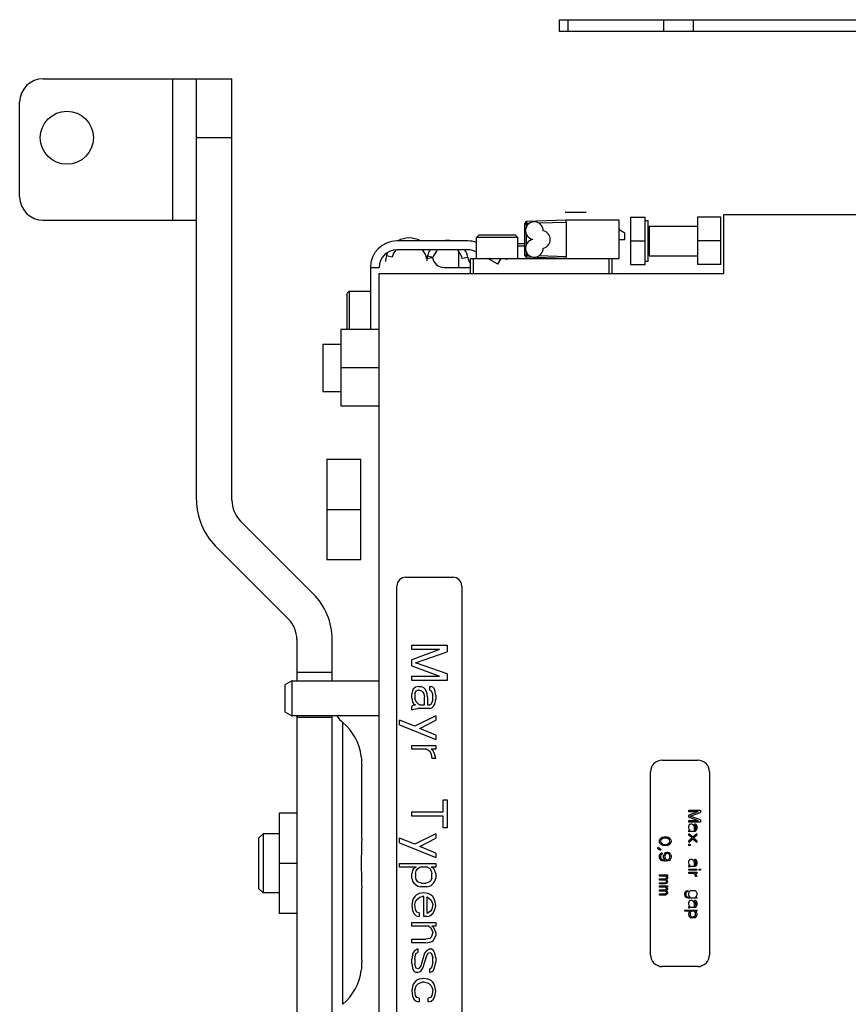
# Model space of a CAD drawing. Extents: x -1767 to 1181, y 8 to 1639.
# Tile 59 of 74: x 359 to 500, y 816 to 983. Entities that reach past the tile are written whole.
import ezdxf

# ---------------------------------------------------------------- set-up
doc = ezdxf.new("R2010")
doc.units = 0
doc.header["$LTSCALE"] = 65.395
doc.layers.get('0').update_dxf_attribs({"linetype": 'CONTINUOUS'})

msp = doc.modelspace()

# ---------------------------------------------------------------- linework, layer by layer
at = {"color": 6, "linetype": 'CONTINUOUS'}
for p, q in [((450.94, 980.66), (450.94, 982.66)), ((450.94, 982.66), (520.94, 982.66)), ((520.94, 980.66), (450.94, 980.66)), ((363.41, 972.66), (395.41, 972.66)), ((389.41, 901.22), (389.41, 972.66)), ((395.41, 901.22), (395.41, 972.66)), ((359.41, 952.66), (359.41, 968.66)), ((478.84, 939.66), (478.84, 949.66)), ((478.84, 949.66), (502.94, 949.66)), ((363.41, 948.66), (389.41, 948.66)), ((452.09, 948.66), (445.38, 948.43)), ((461.09, 948.66), (452.09, 948.66)), ((452.09, 948.36), (452.09, 942.46)), ((461.09, 942.16), (461.09, 948.66)), ((462.99, 949.16), (465.49, 949.16)), ((465.49, 941.16), (465.49, 949.16)), ((465.49, 948.61), (465.99, 948.61)), ((474.34, 949.16), (474.34, 941.16)), ((478.34, 949.16), (474.34, 949.16)), ((462.04, 946.48), (461.09, 947.03)), ((466.19, 947.66), (474.34, 947.66)), ((435.42, 945.16), (423.39, 945.16)), ((437.29, 946.16), (436.89, 945.76)), ((436.89, 942.16), (436.89, 945.76)), ((443.89, 945.76), (436.89, 945.76)), ((443.49, 946.16), (437.29, 946.16)), ((443.49, 946.16), (443.89, 945.76)), ((443.89, 942.16), (443.89, 945.76)), ((445.09, 944.66), (443.89, 944.66)), ((462.99, 945.16), (465.49, 945.16)), ((478.34, 945.16), (474.34, 945.16)), ((433.89, 940.66), (433.89, 943.35)), ((445.09, 944.26), (443.89, 944.26)), ((435.89, 939.66), (435.89, 942.16)), ((435.89, 942.16), (436.39, 942.16)), ((446.89, 942.16), (446.89, 942.34)), ((459.89, 939.66), (459.89, 942.16)), ((465.49, 941.71), (465.99, 941.71)), ((466.19, 942.66), (474.34, 942.66)), ((420.39, 739.66), (420.39, 939.66)), ((420.39, 939.66), (478.84, 939.66)), ((414.89, 936.26), (415.29, 936.66)), ((415.29, 936.66), (415.29, 930.16)), ((415.29, 936.66), (418.89, 936.66)), ((414.89, 936.26), (414.89, 930.16)), ((413.89, 930.16), (413.89, 917.16)), ((420.39, 930.16), (413.89, 930.16)), ((410.84, 927.66), (410.84, 919.66)), ((410.84, 927.66), (413.89, 927.66)), ((420.39, 923.66), (413.89, 923.66)), ((410.84, 919.66), (413.89, 919.66)), ((420.39, 917.16), (413.89, 917.16)), ((411.49, 908.16), (411.49, 891.16)), ((411.49, 908.16), (417.29, 908.16)), ((411.49, 899.66), (417.29, 899.66)), ((409.19, 885.37), (396.88, 897.68)), ((404.95, 881.12), (392.63, 893.44)), ((411.49, 891.16), (417.29, 891.16)), ((406.41, 877.59), (406.41, 870.61)), ((412.41, 870.61), (412.41, 877.59)), ((404.39, 869.93), (404.39, 865.35)), ((405.59, 870.61), (405.59, 864.66)), ((404.39, 865.35), (405.59, 864.66)), ((420.39, 864.66), (405.59, 864.66)), ((406.41, 864.66), (406.41, 807.16)), ((412.41, 807.16), (412.41, 864.66)), ((403.41, 848.16), (403.41, 831.16)), ((406.41, 848.16), (403.41, 848.16)), ((399.94, 843.91), (400.69, 844.66)), ((400.69, 844.66), (400.69, 834.66)), ((403.41, 844.66), (400.69, 844.66)), ((399.94, 843.91), (399.94, 835.41)), ((406.41, 839.66), (403.41, 839.66)), ((399.94, 835.41), (400.69, 834.66)), ((403.41, 834.66), (400.69, 834.66)), ((406.41, 831.16), (403.41, 831.16))]:
    msp.add_line(p, q, dxfattribs=at)
at = {"color": 9, "linetype": 'CONTINUOUS'}
for p, q in [((452.44, 980.66), (452.44, 982.66)), ((468.62, 982.66), (468.62, 980.66)), ((473.62, 982.66), (473.62, 980.66)), ((385.41, 948.66), (385.41, 972.66)), ((395.41, 962.66), (389.41, 962.66)), ((445.38, 947.64), (445.38, 948.13)), ((447.46, 948.2), (452.09, 948.36)), ((445.38, 944.63), (445.38, 946.18)), ((445.38, 942.69), (445.38, 943.18)), ((445.38, 942.69), (445.83, 942.68)), ((406.41, 872.06), (412.41, 872.06)), ((406.41, 864.44), (412.41, 864.44)), ((414.2, 815.77), (414.2, 863.55))]:
    msp.add_line(p, q, dxfattribs=at)
at = {"color": 2, "linetype": 'CONTINUOUS'}
for p, q in [((455.46, 949.96), (451.92, 949.96)), ((445.09, 942.69), (445.09, 948.13)), ((445.09, 948.13), (445.38, 948.13)), ((445.83, 948.14), (445.38, 948.13)), ((452.09, 948.36), (452.09, 948.66)), ((462.99, 949.16), (462.99, 941.16)), ((465.99, 941.71), (465.99, 948.61)), ((478.34, 941.16), (478.34, 949.16)), ((462.04, 945.41), (462.04, 946.48)), ((466.19, 947.66), (466.19, 942.66)), ((461.09, 945.41), (462.04, 945.41)), ((435.42, 943.66), (423.39, 943.66)), ((422.57, 942.41), (421.6, 942.66)), ((428.43, 942.16), (429.42, 942.33)), ((428.58, 942.66), (429.55, 942.4)), ((435.41, 942.33), (434.43, 942.17)), ((436.39, 939.66), (436.39, 942.16)), ((436.39, 942.16), (461.09, 942.16)), ((440.48, 941.2), (438.83, 942.16)), ((440.48, 941.2), (441.04, 942.16)), ((441.83, 942.16), (442.1, 942)), ((445.38, 942.69), (445.09, 942.69)), ((452.09, 942.16), (445.38, 942.39)), ((452.09, 942.46), (447.46, 942.62)), ((452.09, 942.16), (452.09, 942.46)), ((459.39, 939.66), (459.39, 942.16)), ((418.89, 940.66), (418.89, 930.16)), ((418.89, 940.66), (420.39, 940.66)), ((431.39, 940.66), (435.89, 940.66)), ((462.99, 941.16), (465.49, 941.16)), ((478.34, 941.16), (474.34, 941.16)), ((417.29, 891.16), (417.29, 908.16)), ((424.89, 888.16), (432.89, 888.16)), ((423.39, 792.66), (423.39, 886.66)), ((434.39, 886.66), (434.39, 792.66)), ((425.89, 875.91), (425.89, 876.66)), ((425.89, 876.66), (431.89, 876.66)), ((431.89, 876.66), (431.89, 875.53)), ((430.61, 875.91), (425.89, 874.16)), ((430.61, 875.91), (425.89, 875.91)), ((426.53, 873.66), (431.89, 875.53)), ((425.89, 873.16), (425.89, 874.16)), ((425.89, 873.16), (430.61, 871.41)), ((431.89, 871.78), (426.53, 873.66)), ((425.89, 870.66), (425.89, 871.41)), ((425.89, 871.41), (430.61, 871.41)), ((431.89, 871.78), (431.89, 870.66)), ((405.59, 870.61), (404.39, 869.93)), ((405.59, 870.61), (420.39, 870.61)), ((431.89, 870.66), (425.89, 870.66)), ((426.53, 869.53), (426.14, 869.16)), ((427.04, 869.66), (426.53, 869.53)), ((427.04, 869.66), (427.42, 869.66)), ((427.93, 869.41), (427.42, 869.66)), ((428.95, 869.03), (428.95, 869.66)), ((428.95, 869.66), (429.21, 869.66)), ((429.46, 869.53), (429.21, 869.66)), ((429.72, 869.28), (429.46, 869.53)), ((426.02, 868.91), (425.89, 868.41)), ((425.89, 867.66), (425.89, 868.41)), ((426.14, 869.16), (426.02, 868.91)), ((426.4, 868.41), (426.65, 868.91)), ((426.4, 868.41), (426.4, 867.66)), ((426.65, 868.91), (426.91, 869.03)), ((427.16, 869.03), (426.91, 869.03)), ((427.16, 869.03), (427.55, 868.91)), ((427.55, 868.91), (427.8, 868.66)), ((427.8, 868.66), (427.93, 868.41)), ((428.19, 869.16), (427.93, 869.41)), ((427.93, 868.41), (428.06, 867.91)), ((428.06, 866.53), (428.06, 867.91)), ((428.44, 868.66), (428.19, 869.16)), ((428.57, 867.91), (428.44, 868.66)), ((428.57, 867.91), (428.57, 866.53)), ((428.95, 869.03), (429.21, 868.91)), ((429.21, 868.91), (429.33, 868.66)), ((429.33, 868.66), (429.46, 868.16)), ((429.46, 867.41), (429.46, 868.16)), ((429.84, 869.03), (429.72, 869.28)), ((429.97, 868.16), (429.84, 869.03)), ((429.97, 868.16), (429.97, 867.41)), ((425.89, 867.66), (426.02, 867.03)), ((426.14, 866.41), (425.89, 866.28)), ((425.89, 865.66), (425.89, 866.28)), ((426.02, 867.03), (426.27, 866.66)), ((426.53, 866.53), (426.14, 866.41)), ((426.27, 866.66), (426.53, 866.53)), ((426.65, 867.03), (426.4, 867.66)), ((427.04, 866.66), (426.65, 867.03)), ((427.29, 866.53), (427.04, 866.66)), ((427.29, 866.53), (428.06, 866.53)), ((428.57, 866.53), (428.95, 866.53)), ((429.21, 866.66), (428.95, 866.53)), ((429.33, 866.91), (429.21, 866.66)), ((429.46, 867.41), (429.33, 866.91)), ((429.33, 866.03), (429.59, 866.28)), ((429.59, 866.28), (429.84, 866.66)), ((429.84, 866.66), (429.97, 867.41)), ((425.89, 865.66), (426.27, 865.78)), ((426.27, 865.78), (426.91, 865.91)), ((429.97, 864.66), (426.4, 862.91)), ((428.95, 865.91), (426.91, 865.91)), ((428.95, 865.91), (429.33, 866.03)), ((429.97, 864.66), (429.97, 863.91)), ((423.84, 863.16), (423.84, 863.91)), ((426.4, 862.91), (423.84, 863.91)), ((423.84, 863.16), (429.97, 860.66)), ((427.29, 862.53), (429.97, 863.91)), ((429.97, 861.41), (427.29, 862.53)), ((429.97, 861.41), (429.97, 860.66)), ((425.89, 859.03), (425.89, 859.66)), ((425.89, 859.66), (429.97, 859.66)), ((429.97, 859.66), (429.97, 859.03)), ((428.44, 859.03), (425.89, 859.03)), ((428.44, 859.03), (428.95, 858.66)), ((428.95, 858.66), (429.21, 858.16)), ((429.46, 858.78), (429.21, 859.03)), ((429.97, 859.03), (429.21, 859.03)), ((429.21, 858.16), (429.33, 857.41)), ((429.72, 858.41), (429.46, 858.78)), ((429.84, 858.03), (429.72, 858.41)), ((429.97, 857.41), (429.84, 858.03)), ((429.97, 857.41), (429.33, 857.41)), ((468.39, 857.16), (474.39, 857.16)), ((417.41, 843.8), (417.41, 856.15)), ((466.39, 824.16), (466.39, 855.16)), ((476.39, 855.16), (476.39, 824.16)), ((431.25, 848.41), (431.25, 850.41)), ((431.25, 850.41), (431.89, 850.41)), ((431.89, 850.41), (431.89, 845.66)), ((425.89, 847.66), (425.89, 848.41)), ((425.89, 848.41), (431.25, 848.41)), ((472.89, 848.41), (472.89, 848.66)), ((472.89, 848.66), (474.89, 848.66)), ((474.46, 848.41), (472.89, 847.83)), ((474.46, 848.41), (472.89, 848.41)), ((472.89, 847.49), (472.89, 847.83)), ((473.1, 847.66), (474.89, 848.28)), ((474.89, 848.66), (474.89, 848.28)), ((431.25, 847.66), (425.89, 847.66)), ((431.25, 845.66), (431.25, 847.66)), ((472.89, 847.49), (474.46, 846.91)), ((472.89, 846.66), (472.89, 846.91)), ((472.89, 846.91), (474.46, 846.91)), ((474.89, 846.66), (472.89, 846.66)), ((472.93, 846.08), (472.97, 846.16)), ((473.1, 846.28), (472.97, 846.16)), ((474.89, 847.03), (473.1, 847.66)), ((473.1, 846.28), (473.27, 846.33)), ((473.27, 846.33), (473.4, 846.33)), ((473.4, 846.33), (473.57, 846.24)), ((473.57, 846.24), (473.65, 846.16)), ((473.65, 846.16), (473.74, 845.99)), ((473.91, 846.12), (473.91, 846.33)), ((473.91, 846.33), (473.99, 846.33)), ((473.99, 846.33), (474.08, 846.28)), ((474.08, 846.28), (474.16, 846.2)), ((474.16, 846.2), (474.21, 846.12)), ((474.89, 847.03), (474.89, 846.66)), ((429.97, 844.66), (426.4, 842.91)), ((429.97, 844.66), (429.97, 843.91)), ((431.89, 845.66), (431.25, 845.66)), ((472.89, 845.91), (472.93, 846.08)), ((472.89, 845.66), (472.89, 845.91)), ((472.93, 845.45), (472.89, 845.66)), ((472.89, 845.2), (472.97, 845.24)), ((472.89, 844.99), (472.89, 845.2)), ((473.02, 845.03), (472.89, 844.99)), ((472.89, 844.41), (472.89, 844.66)), ((473.57, 844.08), (472.89, 844.66)), ((473.02, 845.33), (472.93, 845.45)), ((472.97, 845.24), (473.1, 845.28)), ((473.1, 845.28), (473.02, 845.33)), ((473.23, 845.08), (473.02, 845.03)), ((473.91, 845.08), (473.23, 845.08)), ((474.25, 844.66), (473.57, 844.08)), ((473.74, 845.99), (473.78, 845.74)), ((473.78, 845.74), (473.78, 845.28)), ((473.78, 845.28), (473.91, 845.28)), ((473.99, 846.08), (473.91, 846.12)), ((473.91, 845.28), (473.99, 845.33)), ((474.04, 845.12), (473.91, 845.08)), ((474.04, 845.99), (473.99, 846.08)), ((473.99, 845.33), (474.04, 845.41)), ((474.08, 845.83), (474.04, 845.99)), ((474.04, 845.41), (474.08, 845.58)), ((474.12, 845.2), (474.04, 845.12)), ((474.08, 845.58), (474.08, 845.83)), ((474.21, 845.33), (474.12, 845.2)), ((474.21, 846.12), (474.25, 845.83)), ((474.25, 845.58), (474.21, 845.33)), ((474.25, 845.83), (474.25, 845.58)), ((474.25, 844.66), (474.25, 844.41)), ((423.84, 843.16), (423.84, 843.91)), ((426.4, 842.91), (423.84, 843.91)), ((423.84, 843.16), (429.97, 840.66)), ((427.29, 842.53), (429.97, 843.91)), ((467.89, 843.41), (467.93, 843.66)), ((467.93, 843.16), (467.89, 843.41)), ((468.06, 843.87), (467.93, 843.66)), ((467.93, 843.16), (468.06, 842.95)), ((468.19, 843.99), (468.06, 843.87)), ((468.06, 842.95), (468.19, 842.83)), ((468.14, 843.62), (468.1, 843.41)), ((468.1, 843.41), (468.14, 843.2)), ((468.23, 843.74), (468.14, 843.62)), ((468.14, 843.2), (468.23, 843.08)), ((468.19, 843.99), (468.36, 844.08)), ((468.36, 842.74), (468.19, 842.83)), ((468.23, 843.74), (468.48, 843.91)), ((468.48, 842.91), (468.23, 843.08)), ((468.36, 844.08), (468.48, 844.12)), ((468.48, 844.12), (468.7, 844.16)), ((468.74, 843.95), (468.48, 843.91)), ((468.48, 842.91), (468.74, 842.87)), ((468.7, 844.16), (469.08, 844.16)), ((469.04, 843.95), (468.74, 843.95)), ((468.74, 842.87), (469.04, 842.87)), ((469.29, 843.91), (469.04, 843.95)), ((469.04, 842.87), (469.29, 842.91)), ((469.08, 844.16), (469.29, 844.12)), ((469.29, 844.12), (469.42, 844.08)), ((469.29, 843.91), (469.55, 843.74)), ((469.55, 843.08), (469.29, 842.91)), ((469.42, 844.08), (469.59, 843.99)), ((469.59, 842.83), (469.42, 842.74)), ((469.63, 843.62), (469.55, 843.74)), ((469.55, 843.08), (469.63, 843.2)), ((469.72, 843.87), (469.59, 843.99)), ((469.59, 842.83), (469.72, 842.95)), ((469.67, 843.41), (469.63, 843.62)), ((469.63, 843.2), (469.67, 843.41)), ((469.84, 843.66), (469.72, 843.87)), ((469.72, 842.95), (469.84, 843.16)), ((469.84, 843.66), (469.89, 843.41)), ((469.89, 843.41), (469.84, 843.16)), ((472.89, 844.41), (473.44, 843.95)), ((473.44, 843.95), (472.89, 843.49)), ((472.89, 843.24), (473.57, 843.83)), ((472.89, 843.24), (472.89, 843.49)), ((472.89, 842.7), (472.89, 842.91)), ((472.89, 842.91), (473.1, 842.91)), ((473.1, 842.91), (473.1, 842.7)), ((473.57, 843.83), (474.25, 843.24)), ((473.7, 843.95), (474.25, 844.41)), ((474.25, 843.49), (473.7, 843.95)), ((474.25, 843.49), (474.25, 843.24)), ((429.97, 841.41), (427.29, 842.53)), ((429.97, 841.41), (429.97, 840.66)), ((467.63, 842.12), (467.63, 842.33)), ((468.1, 842.08), (467.63, 842.33)), ((467.63, 842.12), (468.1, 841.87)), ((468.06, 841.28), (467.93, 841.08)), ((468.23, 841.41), (468.06, 841.28)), ((468.1, 842.08), (468.1, 841.87)), ((468.23, 841.16), (468.14, 841.03)), ((468.23, 841.41), (468.36, 841.45)), ((468.36, 841.24), (468.23, 841.16)), ((468.48, 842.7), (468.36, 842.74)), ((468.36, 841.45), (468.36, 841.24)), ((468.7, 842.66), (468.48, 842.7)), ((468.78, 841.33), (468.65, 841.12)), ((469.08, 842.66), (468.7, 842.66)), ((468.95, 841.45), (468.78, 841.33)), ((468.95, 841.2), (468.87, 841.08)), ((468.95, 841.45), (469.16, 841.53)), ((469.08, 841.28), (468.95, 841.2)), ((469.29, 842.7), (469.08, 842.66)), ((469.21, 841.33), (469.08, 841.28)), ((469.16, 841.53), (469.33, 841.53)), ((469.29, 841.33), (469.21, 841.33)), ((469.42, 842.74), (469.29, 842.7)), ((469.42, 841.28), (469.29, 841.33)), ((469.33, 841.53), (469.55, 841.45)), ((469.55, 841.2), (469.42, 841.28)), ((469.72, 841.33), (469.55, 841.45)), ((469.63, 841.08), (469.55, 841.2)), ((469.84, 841.12), (469.72, 841.33)), ((473.1, 842.7), (472.89, 842.7)), ((423.84, 839.03), (423.84, 839.66)), ((423.84, 839.66), (429.97, 839.66)), ((429.97, 839.66), (429.97, 839.03)), ((467.89, 840.87), (467.93, 841.08)), ((467.89, 840.7), (467.89, 840.87)), ((467.93, 840.49), (467.89, 840.7)), ((467.93, 840.49), (468.06, 840.28)), ((468.06, 840.28), (468.23, 840.16)), ((468.14, 841.03), (468.1, 840.91)), ((468.1, 840.91), (468.1, 840.66)), ((468.1, 840.66), (468.14, 840.53)), ((468.14, 840.53), (468.23, 840.41)), ((468.23, 840.41), (468.36, 840.33)), ((468.44, 840.08), (468.23, 840.16)), ((468.36, 840.33), (468.48, 840.28)), ((468.74, 840.03), (468.44, 840.08)), ((468.48, 840.28), (468.74, 840.24)), ((468.61, 840.91), (468.65, 841.12)), ((468.61, 840.7), (468.61, 840.91)), ((468.65, 840.49), (468.61, 840.7)), ((468.65, 840.49), (468.82, 840.24)), ((468.74, 840.24), (468.82, 840.24)), ((469.04, 840.03), (468.74, 840.03)), ((468.87, 841.08), (468.82, 840.95)), ((468.82, 840.95), (468.82, 840.66)), ((468.82, 840.66), (468.87, 840.53)), ((468.87, 840.53), (468.95, 840.41)), ((468.95, 840.41), (469.08, 840.33)), ((469.33, 840.08), (469.04, 840.03)), ((469.08, 840.33), (469.21, 840.28)), ((469.21, 840.28), (469.29, 840.28)), ((469.29, 840.28), (469.42, 840.33)), ((469.55, 840.16), (469.33, 840.08)), ((469.42, 840.33), (469.55, 840.41)), ((469.55, 840.41), (469.63, 840.53)), ((469.55, 840.16), (469.72, 840.28)), ((469.67, 840.95), (469.63, 841.08)), ((469.63, 840.53), (469.67, 840.66)), ((469.67, 840.66), (469.67, 840.95)), ((469.72, 840.28), (469.84, 840.49)), ((469.84, 841.12), (469.89, 840.91)), ((469.89, 840.7), (469.84, 840.49)), ((469.89, 840.91), (469.89, 840.7)), ((472.89, 839.95), (472.93, 840.12)), ((472.89, 839.7), (472.89, 839.95)), ((472.93, 839.49), (472.89, 839.7)), ((472.93, 840.12), (472.97, 840.2)), ((473.02, 839.37), (472.93, 839.49)), ((473.1, 840.33), (472.97, 840.2)), ((473.1, 840.33), (473.27, 840.37)), ((473.27, 840.37), (473.4, 840.37)), ((473.4, 840.37), (473.57, 840.28)), ((473.57, 840.28), (473.65, 840.2)), ((473.65, 840.2), (473.74, 840.03)), ((473.74, 840.03), (473.78, 839.78)), ((473.78, 839.78), (473.78, 839.33)), ((473.91, 840.16), (473.91, 840.37)), ((473.91, 840.37), (473.99, 840.37)), ((473.99, 840.12), (473.91, 840.16)), ((473.99, 840.37), (474.08, 840.33)), ((474.04, 840.03), (473.99, 840.12)), ((474.08, 839.87), (474.04, 840.03)), ((474.04, 839.45), (474.08, 839.62)), ((474.08, 840.33), (474.16, 840.24)), ((474.08, 839.62), (474.08, 839.87)), ((474.16, 840.24), (474.21, 840.16)), ((474.21, 840.16), (474.25, 839.87)), ((474.25, 839.62), (474.21, 839.37)), ((474.25, 839.87), (474.25, 839.62)), ((426.65, 839.03), (423.84, 839.03)), ((426.02, 838.41), (425.89, 837.91)), ((425.89, 837.16), (425.89, 837.91)), ((426.14, 838.66), (426.02, 838.41)), ((426.4, 838.91), (426.14, 838.66)), ((426.65, 839.03), (426.4, 838.91)), ((426.53, 837.91), (426.65, 838.41)), ((426.53, 837.91), (426.53, 837.41)), ((426.65, 838.41), (426.91, 838.78)), ((426.91, 838.78), (427.29, 839.03)), ((428.57, 839.03), (427.29, 839.03)), ((428.57, 839.03), (428.95, 838.78)), ((428.95, 838.78), (429.21, 838.41)), ((429.46, 838.91), (429.21, 839.03)), ((429.97, 839.03), (429.21, 839.03)), ((429.21, 838.41), (429.33, 837.91)), ((429.33, 837.16), (429.33, 837.91)), ((429.72, 838.66), (429.46, 838.91)), ((429.84, 838.41), (429.72, 838.66)), ((429.97, 837.91), (429.84, 838.41)), ((429.97, 837.91), (429.97, 837.16)), ((472.89, 839.24), (472.97, 839.28)), ((472.89, 839.03), (472.89, 839.24)), ((473.02, 839.08), (472.89, 839.03)), ((472.89, 838.49), (472.89, 838.7)), ((472.89, 838.7), (474.25, 838.7)), ((474.25, 838.49), (472.89, 838.49)), ((472.89, 837.95), (472.89, 838.16)), ((472.89, 838.16), (474.25, 838.16)), ((473.74, 837.95), (472.89, 837.95)), ((472.97, 839.28), (473.1, 839.33)), ((473.1, 839.33), (473.02, 839.37)), ((473.23, 839.12), (473.02, 839.08)), ((473.91, 839.12), (473.23, 839.12)), ((473.74, 837.95), (473.91, 837.83)), ((473.78, 839.33), (473.91, 839.33)), ((473.91, 839.33), (473.99, 839.37)), ((474.04, 839.16), (473.91, 839.12)), ((473.99, 837.66), (473.91, 837.83)), ((473.99, 839.37), (474.04, 839.45)), ((473.99, 837.95), (474.08, 837.87)), ((474.25, 837.95), (473.99, 837.95)), ((474.12, 839.24), (474.04, 839.16)), ((474.08, 837.87), (474.16, 837.74)), ((474.21, 839.37), (474.12, 839.24)), ((474.25, 838.7), (474.25, 838.49)), ((474.25, 838.16), (474.25, 837.95)), ((474.67, 838.49), (474.67, 838.7)), ((474.67, 838.7), (474.89, 838.7)), ((474.89, 838.49), (474.67, 838.49)), ((474.89, 838.7), (474.89, 838.49)), ((425.89, 837.16), (426.02, 836.66)), ((426.02, 836.66), (426.27, 836.28)), ((426.27, 836.28), (426.91, 835.78)), ((426.65, 836.91), (426.53, 837.41)), ((426.91, 836.53), (426.65, 836.91)), ((427.16, 836.41), (426.91, 836.53)), ((427.55, 836.28), (427.16, 836.41)), ((427.55, 836.28), (428.31, 836.28)), ((428.7, 836.41), (428.31, 836.28)), ((429.08, 836.66), (428.7, 836.41)), ((429.33, 837.16), (429.08, 836.66)), ((429.21, 835.91), (429.59, 836.28)), ((429.59, 836.28), (429.84, 836.66)), ((429.84, 836.66), (429.97, 837.16)), ((467.89, 837.49), (467.89, 837.7)), ((467.89, 837.7), (469.25, 837.7)), ((468.95, 837.49), (467.89, 837.49)), ((467.89, 836.83), (467.89, 837.03)), ((467.89, 837.03), (468.91, 837.03)), ((468.91, 836.83), (467.89, 836.83)), ((467.89, 836.16), (467.89, 836.37)), ((467.89, 836.37), (468.91, 836.37)), ((468.91, 836.16), (467.89, 836.16)), ((468.91, 837.03), (468.99, 837.08)), ((468.99, 836.78), (468.91, 836.83)), ((468.91, 836.37), (468.99, 836.41)), ((469.12, 836.24), (468.91, 836.16)), ((469.04, 837.41), (468.95, 837.49)), ((468.99, 837.08), (469.04, 837.12)), ((469.04, 836.74), (468.99, 836.78)), ((468.99, 836.41), (469.04, 836.45)), ((469.08, 837.28), (469.04, 837.41)), ((469.04, 837.12), (469.08, 837.2)), ((469.08, 836.66), (469.04, 836.74)), ((469.04, 836.45), (469.08, 836.53)), ((469.08, 837.2), (469.08, 837.28)), ((469.08, 836.87), (469.21, 836.99)), ((469.21, 836.74), (469.08, 836.87)), ((469.08, 836.53), (469.08, 836.66)), ((469.12, 837.49), (469.21, 837.41)), ((469.25, 837.49), (469.12, 837.49)), ((469.21, 836.33), (469.12, 836.24)), ((469.21, 837.41), (469.25, 837.28)), ((469.25, 837.12), (469.21, 836.99)), ((469.21, 836.74), (469.25, 836.62)), ((469.25, 836.45), (469.21, 836.33)), ((469.25, 837.7), (469.25, 837.49)), ((469.25, 837.28), (469.25, 837.12)), ((469.25, 836.62), (469.25, 836.45)), ((474.04, 837.41), (473.99, 837.66)), ((474.25, 837.41), (474.04, 837.41)), ((474.16, 837.74), (474.21, 837.62)), ((474.21, 837.62), (474.25, 837.41)), ((417.41, 823.17), (417.41, 835.52)), ((427.16, 834.53), (426.65, 834.28)), ((426.91, 835.78), (427.42, 835.66)), ((427.93, 834.66), (427.16, 834.53)), ((428.44, 835.66), (427.42, 835.66)), ((428.7, 834.53), (427.93, 834.66)), ((428.44, 835.66), (428.95, 835.78)), ((429.21, 834.28), (428.7, 834.53)), ((428.95, 835.78), (429.21, 835.91)), ((467.89, 835.62), (467.89, 835.83)), ((467.89, 835.83), (469.25, 835.83)), ((468.95, 835.62), (467.89, 835.62)), ((467.89, 834.95), (467.89, 835.16)), ((467.89, 835.16), (468.91, 835.16)), ((468.91, 834.95), (467.89, 834.95)), ((467.89, 834.28), (467.89, 834.49)), ((467.89, 834.49), (468.91, 834.49)), ((468.91, 835.16), (468.99, 835.2)), ((468.99, 834.91), (468.91, 834.95)), ((468.91, 834.49), (468.99, 834.53)), ((469.04, 835.53), (468.95, 835.62)), ((468.99, 835.2), (469.04, 835.24)), ((469.04, 834.87), (468.99, 834.91)), ((468.99, 834.53), (469.04, 834.58)), ((469.08, 835.41), (469.04, 835.53)), ((469.04, 835.24), (469.08, 835.33)), ((469.08, 834.78), (469.04, 834.87)), ((469.04, 834.58), (469.08, 834.66)), ((469.08, 835.33), (469.08, 835.41)), ((469.08, 834.99), (469.21, 835.12)), ((469.21, 834.87), (469.08, 834.99)), ((469.08, 834.66), (469.08, 834.78)), ((469.12, 835.62), (469.21, 835.53)), ((469.25, 835.62), (469.12, 835.62)), ((469.21, 835.53), (469.25, 835.41)), ((469.25, 835.24), (469.21, 835.12)), ((469.21, 834.87), (469.25, 834.74)), ((469.25, 834.58), (469.21, 834.45)), ((469.25, 835.83), (469.25, 835.62)), ((469.25, 835.41), (469.25, 835.24)), ((469.25, 834.74), (469.25, 834.58)), ((472.21, 834.58), (472.25, 834.74)), ((472.21, 834.33), (472.21, 834.58)), ((472.25, 834.74), (472.33, 834.87)), ((472.46, 834.99), (472.33, 834.87)), ((472.46, 834.74), (472.38, 834.58)), ((472.38, 834.58), (472.38, 834.33)), ((472.46, 834.99), (472.72, 835.08)), ((472.59, 834.83), (472.46, 834.74)), ((472.72, 834.87), (472.59, 834.83)), ((472.72, 835.08), (472.72, 834.87)), ((472.89, 834.58), (472.93, 834.74)), ((472.89, 834.33), (472.89, 834.58)), ((472.93, 834.74), (473.02, 834.87)), ((473.14, 834.99), (473.02, 834.87)), ((473.14, 834.99), (473.23, 835.03)), ((473.23, 835.03), (473.4, 835.08)), ((473.4, 835.08), (473.74, 835.08)), ((473.74, 835.08), (473.91, 835.03)), ((473.91, 835.03), (473.99, 834.99)), ((474.12, 834.87), (473.99, 834.99)), ((474.12, 834.87), (474.21, 834.74)), ((474.21, 834.74), (474.25, 834.58)), ((474.25, 834.58), (474.25, 834.33)), ((426.02, 833.28), (425.89, 832.53)), ((426.14, 833.66), (426.02, 833.28)), ((426.4, 834.03), (426.14, 833.66)), ((426.65, 834.28), (426.4, 834.03)), ((426.4, 832.66), (426.53, 833.16)), ((426.53, 833.16), (426.65, 833.41)), ((426.65, 833.41), (427.04, 833.78)), ((427.04, 833.78), (427.29, 833.91)), ((427.29, 833.91), (427.67, 834.03)), ((427.93, 834.03), (427.67, 834.03)), ((427.93, 830.66), (427.93, 834.03)), ((428.44, 833.91), (428.44, 831.28)), ((428.57, 833.91), (428.44, 833.91)), ((428.57, 833.91), (428.82, 833.78)), ((428.82, 833.78), (429.21, 833.41)), ((429.46, 834.03), (429.21, 834.28)), ((429.21, 833.41), (429.33, 833.16)), ((429.33, 833.16), (429.46, 832.66)), ((429.72, 833.66), (429.46, 834.03)), ((429.84, 833.28), (429.72, 833.66)), ((429.97, 832.53), (429.84, 833.28)), ((468.91, 834.28), (467.89, 834.28)), ((469.12, 834.37), (468.91, 834.28)), ((469.21, 834.45), (469.12, 834.37)), ((472.25, 834.16), (472.21, 834.33)), ((472.29, 834.03), (472.25, 834.16)), ((472.38, 833.91), (472.29, 834.03)), ((472.38, 834.33), (472.42, 834.16)), ((472.5, 833.83), (472.38, 833.91)), ((472.55, 834.03), (472.42, 834.16)), ((472.8, 833.74), (472.5, 833.83)), ((472.55, 834.03), (472.63, 833.99)), ((472.63, 833.99), (472.8, 833.95)), ((472.8, 833.95), (473.09, 833.95)), ((474.25, 833.74), (472.8, 833.74)), ((472.93, 834.16), (472.89, 834.33)), ((472.89, 832.99), (472.93, 833.16)), ((472.89, 832.74), (472.89, 832.99)), ((472.97, 834.08), (472.93, 834.16)), ((472.93, 833.16), (472.97, 833.24)), ((473.09, 833.95), (472.97, 834.08)), ((473.1, 833.37), (472.97, 833.24)), ((473.1, 833.37), (473.27, 833.41)), ((473.27, 833.41), (473.4, 833.41)), ((473.4, 833.41), (473.57, 833.33)), ((473.57, 833.33), (473.65, 833.24)), ((473.65, 833.24), (473.74, 833.08)), ((473.74, 833.08), (473.78, 832.83)), ((473.78, 832.83), (473.78, 832.37)), ((473.91, 833.2), (473.91, 833.41)), ((473.91, 833.41), (473.99, 833.41)), ((473.99, 833.16), (473.91, 833.2)), ((473.99, 833.41), (474.08, 833.37)), ((474.04, 833.08), (473.99, 833.16)), ((474.16, 834.08), (474.04, 833.95)), ((474.04, 833.95), (474.25, 833.95)), ((474.08, 832.91), (474.04, 833.08)), ((474.08, 833.37), (474.16, 833.28)), ((474.08, 832.66), (474.08, 832.91)), ((474.21, 834.16), (474.16, 834.08)), ((474.16, 833.28), (474.21, 833.2)), ((474.25, 834.33), (474.21, 834.16)), ((474.21, 833.2), (474.25, 832.91)), ((474.25, 833.95), (474.25, 833.74)), ((474.25, 832.91), (474.25, 832.66)), ((425.89, 832.53), (426.02, 831.66)), ((426.02, 831.66), (426.27, 831.16)), ((426.27, 831.16), (426.65, 830.78)), ((426.53, 831.78), (426.4, 832.66)), ((426.78, 831.41), (426.53, 831.78)), ((427.16, 831.28), (426.78, 831.41)), ((427.16, 831.28), (427.16, 830.66)), ((428.44, 831.28), (428.7, 831.28)), ((429.08, 831.53), (428.7, 831.28)), ((428.95, 830.78), (429.46, 831.16)), ((429.33, 831.91), (429.08, 831.53)), ((429.46, 832.66), (429.33, 831.91)), ((429.46, 831.16), (429.84, 831.78)), ((429.84, 831.78), (429.97, 832.53)), ((472.21, 831.53), (472.21, 831.74)), ((472.21, 831.74), (474.25, 831.74)), ((473.09, 831.53), (472.21, 831.53)), ((472.93, 832.53), (472.89, 832.74)), ((472.89, 832.28), (472.97, 832.33)), ((472.89, 832.08), (472.89, 832.28)), ((473.02, 832.12), (472.89, 832.08)), ((472.89, 831.16), (472.93, 831.33)), ((472.89, 830.91), (472.89, 831.16)), ((473.02, 832.41), (472.93, 832.53)), ((472.93, 831.33), (472.97, 831.41)), ((472.97, 832.33), (473.1, 832.37)), ((472.97, 831.41), (473.09, 831.53)), ((473.1, 832.37), (473.02, 832.41)), ((473.23, 832.16), (473.02, 832.12)), ((473.14, 831.33), (473.1, 831.16)), ((473.1, 831.16), (473.1, 830.99)), ((473.23, 831.45), (473.14, 831.33)), ((473.91, 832.16), (473.23, 832.16)), ((473.36, 831.53), (473.23, 831.45)), ((473.78, 831.53), (473.36, 831.53)), ((473.78, 832.37), (473.91, 832.37)), ((473.91, 831.45), (473.78, 831.53)), ((473.91, 832.37), (473.99, 832.41)), ((474.04, 832.2), (473.91, 832.16)), ((473.99, 831.33), (473.91, 831.45)), ((473.99, 832.41), (474.04, 832.49)), ((474.04, 831.16), (473.99, 831.33)), ((474.04, 832.49), (474.08, 832.66)), ((474.12, 832.28), (474.04, 832.2)), ((474.04, 831.53), (474.16, 831.41)), ((474.25, 831.53), (474.04, 831.53)), ((474.04, 830.91), (474.04, 831.16)), ((474.21, 832.41), (474.12, 832.28)), ((474.16, 831.41), (474.21, 831.33)), ((474.25, 832.66), (474.21, 832.41)), ((474.21, 831.33), (474.25, 831.16)), ((474.25, 831.74), (474.25, 831.53)), ((474.25, 831.16), (474.25, 830.91)), ((425.89, 829.03), (425.89, 829.66)), ((425.89, 829.66), (429.97, 829.66)), ((426.65, 830.78), (427.16, 830.66)), ((428.44, 830.66), (427.93, 830.66)), ((428.44, 830.66), (428.95, 830.78)), ((429.97, 829.66), (429.97, 829.03)), ((472.93, 830.74), (472.89, 830.91)), ((473.02, 830.62), (472.93, 830.74)), ((473.02, 830.62), (473.23, 830.45)), ((473.1, 830.99), (473.14, 830.83)), ((473.14, 830.83), (473.23, 830.7)), ((473.23, 830.7), (473.31, 830.66)), ((473.4, 830.41), (473.23, 830.45)), ((473.31, 830.66), (473.44, 830.62)), ((473.74, 830.41), (473.4, 830.41)), ((473.44, 830.62), (473.7, 830.62)), ((473.7, 830.62), (473.82, 830.66)), ((473.91, 830.45), (473.74, 830.41)), ((473.82, 830.66), (473.95, 830.74)), ((473.99, 830.49), (473.91, 830.45)), ((473.95, 830.74), (474.04, 830.91)), ((473.99, 830.49), (474.12, 830.62)), ((474.21, 830.74), (474.12, 830.62)), ((474.25, 830.91), (474.21, 830.74)), ((428.82, 829.03), (425.89, 829.03)), ((428.82, 829.03), (429.08, 828.78)), ((429.08, 828.78), (429.33, 828.41)), ((429.59, 828.78), (429.33, 829.03)), ((429.97, 829.03), (429.33, 829.03)), ((429.33, 828.41), (429.46, 827.91)), ((429.46, 827.91), (429.33, 827.41)), ((429.84, 828.41), (429.59, 828.78)), ((429.97, 827.91), (429.84, 828.41)), ((429.97, 827.91), (429.97, 827.41)), ((425.89, 826.16), (425.89, 826.78)), ((425.89, 826.78), (428.31, 826.78)), ((428.31, 826.16), (425.89, 826.16)), ((428.95, 826.91), (428.31, 826.78)), ((428.31, 826.16), (428.95, 826.28)), ((429.21, 827.16), (428.95, 826.91)), ((428.95, 826.28), (429.33, 826.41)), ((429.33, 827.41), (429.21, 827.16)), ((429.33, 826.41), (429.59, 826.66)), ((429.59, 826.66), (429.84, 827.03)), ((429.84, 827.03), (429.97, 827.41)), ((426.14, 824.53), (426.02, 824.16)), ((426.4, 824.91), (426.14, 824.53)), ((426.91, 825.16), (426.4, 824.91)), ((426.65, 824.41), (426.91, 824.53)), ((426.91, 825.16), (426.91, 824.53)), ((428.44, 824.91), (428.06, 824.41)), ((428.95, 825.16), (428.44, 824.91)), ((428.7, 824.41), (428.95, 824.53)), ((428.95, 825.16), (429.21, 825.16)), ((428.95, 824.53), (429.21, 824.41)), ((429.59, 824.91), (429.21, 825.16)), ((429.84, 824.41), (429.59, 824.91)), ((426.02, 824.16), (425.89, 823.41)), ((425.89, 822.66), (425.89, 823.41)), ((426.4, 823.41), (426.53, 824.16)), ((426.4, 823.41), (426.4, 822.66)), ((426.53, 824.16), (426.65, 824.41)), ((428.06, 824.41), (427.42, 822.28)), ((427.8, 821.91), (428.44, 824.03)), ((428.44, 824.03), (428.7, 824.41)), ((429.21, 824.41), (429.33, 824.16)), ((429.33, 824.16), (429.46, 823.66)), ((429.46, 822.91), (429.33, 822.16)), ((429.46, 822.91), (429.46, 823.66)), ((429.97, 823.66), (429.84, 824.41)), ((429.84, 822.16), (429.97, 822.91)), ((429.97, 823.66), (429.97, 822.91)), ((425.89, 822.66), (426.02, 821.91)), ((426.02, 821.91), (426.27, 821.41)), ((426.27, 821.41), (426.65, 821.16)), ((426.53, 822.16), (426.4, 822.66)), ((426.65, 821.91), (426.53, 822.16)), ((426.91, 821.78), (426.65, 821.91)), ((426.91, 821.16), (426.65, 821.16)), ((427.16, 821.91), (426.91, 821.78)), ((426.91, 821.16), (427.42, 821.41)), ((427.42, 822.28), (427.16, 821.91)), ((427.42, 821.41), (427.8, 821.91)), ((429.21, 821.91), (428.95, 821.78)), ((428.95, 821.16), (428.95, 821.78)), ((428.95, 821.16), (429.46, 821.41)), ((429.33, 822.16), (429.21, 821.91)), ((429.46, 821.41), (429.72, 821.78)), ((429.72, 821.78), (429.84, 822.16)), ((474.39, 822.16), (468.39, 822.16)), ((426.4, 819.53), (426.14, 819.16)), ((426.65, 819.78), (426.4, 819.53)), ((427.16, 820.03), (426.65, 819.78)), ((427.04, 819.28), (427.67, 819.53)), ((427.93, 820.16), (427.16, 820.03)), ((428.06, 819.53), (427.67, 819.53)), ((428.7, 820.03), (427.93, 820.16)), ((428.06, 819.53), (428.57, 819.41)), ((429.21, 819.78), (428.7, 820.03)), ((429.46, 819.53), (429.21, 819.78)), ((429.72, 819.16), (429.46, 819.53)), ((426.02, 818.78), (425.89, 818.03)), ((425.89, 818.03), (426.02, 817.16)), ((426.14, 819.16), (426.02, 818.78)), ((426.4, 818.16), (426.65, 818.91)), ((426.53, 817.28), (426.4, 818.16)), ((426.65, 818.91), (427.04, 819.28)), ((428.57, 819.41), (428.82, 819.28)), ((428.82, 819.28), (429.21, 818.91)), ((429.21, 818.91), (429.33, 818.66)), ((429.33, 818.66), (429.46, 818.16)), ((429.46, 818.16), (429.33, 817.28)), ((429.84, 818.78), (429.72, 819.16)), ((429.97, 818.03), (429.84, 818.78)), ((429.84, 817.16), (429.97, 818.03)), ((426.02, 817.16), (426.27, 816.66)), ((426.27, 816.66), (426.65, 816.28)), ((426.78, 816.91), (426.53, 817.28)), ((426.65, 816.28), (427.16, 816.16)), ((427.16, 816.78), (426.78, 816.91)), ((427.16, 816.78), (427.16, 816.16)), ((429.08, 816.91), (428.7, 816.78)), ((428.7, 816.16), (428.7, 816.78)), ((428.7, 816.16), (429.21, 816.28)), ((429.33, 817.28), (429.08, 816.91)), ((429.21, 816.28), (429.59, 816.66)), ((429.59, 816.66), (429.84, 817.16))]:
    msp.add_line(p, q, dxfattribs=at)
at = {"color": 6, "linetype": 'CONTINUOUS'}
msp.add_circle((367.41, 962.66), 4.5, dxfattribs=at)
for centre, radius, start, end in [((363.41, 968.66), 4, 90, 180), ((363.41, 952.66), 4, 180, 270), ((446.69, 946.91), 1.5, 358.8447, 258.4749), ((447.89, 945.41), 1.5, 281.5251, 78.4749), ((423.39, 940.66), 4.5, 90, 180), ((425.47, 941.66), 4, 61.4152, 118.7059), ((431.96, 941.76), 3.5, 76.6214, 102.905), ((435.42, 940.66), 4.5, 71.0057, 90), ((446.69, 943.91), 1.5, 101.5251, 1.1553), ((425.47, 941.66), 4, 157.4865, 165.5225), ((431.96, 941.76), 3.5, 147.0449, 165.0994), ((425.47, 941.66), 4, 28.5882, 30.0292), ((431.96, 941.76), 3.5, 9.418, 32.9828), ((425.47, 941.66), 4, 9.5941, 11.3946), ((400.41, 901.22), 11, 180, 225), ((400.41, 901.22), 5, 180, 225), ((401.41, 877.59), 11, 0, 45), ((401.41, 877.59), 5, 0, 45), ((417.41, 867.38), 5, 213.0214, 229.9948), ((408.41, 856.66), 9, 7.1809, 49.9948), ((408.41, 822.66), 9, 310.0052, 352.8191)]:
    msp.add_arc(centre, radius, start, end, dxfattribs=at)
at = {"color": 2, "linetype": 'CONTINUOUS'}
for centre, radius, start, end in [((445.39, 948.13), 0.3, 92, 180), ((447.89, 945.41), 1.5, 178.8447, 181.1553), ((423.39, 940.66), 3, 90, 180), ((425.47, 941.66), 3, 138.39, 165.5225), ((425.47, 941.66), 3, 9.5941, 42.0117), ((431.96, 941.76), 2.5, 130.2467, 165.0994), ((431.96, 941.76), 2.5, 9.418, 49.5346), ((435.42, 940.66), 3, 60.7901, 90), ((425.47, 941.66), 4, 165.5225, 180), ((431.96, 941.76), 3.5, 165.0994, 180), ((431.39, 942.66), 2, 189.5941, 270), ((437.39, 942.66), 2, 189.418, 221.2832), ((445.39, 942.69), 0.3, 180, 268), ((449.39, 942.66), 2, 345.4557, 346.2477), ((424.89, 886.66), 1.5, 90, 180), ((432.89, 886.66), 1.5, 0, 90), ((468.39, 855.16), 2, 90, 180), ((474.39, 855.16), 2, 0, 90), ((468.39, 824.16), 2, 180, 270), ((474.39, 824.16), 2, 270, 360)]:
    msp.add_arc(centre, radius, start, end, dxfattribs=at)
for points, knots in [([(445.38, 948.43), (445.37, 948.43), (445.38, 948.41), (445.37, 948.4), (445.37, 948.37), (445.37, 948.34), (445.37, 948.29), (445.37, 948.22), (445.38, 948.16), (445.38, 948.13)], [0, 0, 0, 0, 0.020259, 0.077191, 0.169349, 0.293207, 0.444305, 0.617316, 1, 1, 1, 1]), ([(445.38, 942.39), (445.37, 942.39), (445.38, 942.41), (445.37, 942.42), (445.37, 942.45), (445.37, 942.48), (445.37, 942.53), (445.37, 942.6), (445.38, 942.66), (445.38, 942.69)], [0, 0, 0, 0, 0.020259, 0.077191, 0.169349, 0.293207, 0.444305, 0.617316, 1, 1, 1, 1]), ([(417.34, 857.78), (417.34, 857.75), (417.39, 857.21), (417.41, 856.66), (417.41, 856.15)], [0, 0, 0, 0, 0.062256, 1, 1, 1, 1]), ([(417.41, 843.8), (417.41, 843.5), (417.4, 842.87), (417.36, 841.49), (417.34, 840.4), (417.34, 839.66)], [0, 0, 0, 0, 0.213738, 0.460101, 1, 1, 1, 1]), ([(417.34, 839.66), (417.34, 838.91), (417.36, 837.83), (417.4, 836.45), (417.41, 835.82), (417.41, 835.52)], [0, 0, 0, 0, 0.539907, 0.786265, 1, 1, 1, 1]), ([(417.41, 823.17), (417.41, 822.93), (417.4, 822.39), (417.37, 821.84), (417.34, 821.53)], [0, 0, 0, 0, 0.438608, 1, 1, 1, 1])]:
    msp.add_open_spline(points, degree=3, knots=knots, dxfattribs=at)

doc.saveas('drawing.dxf')
